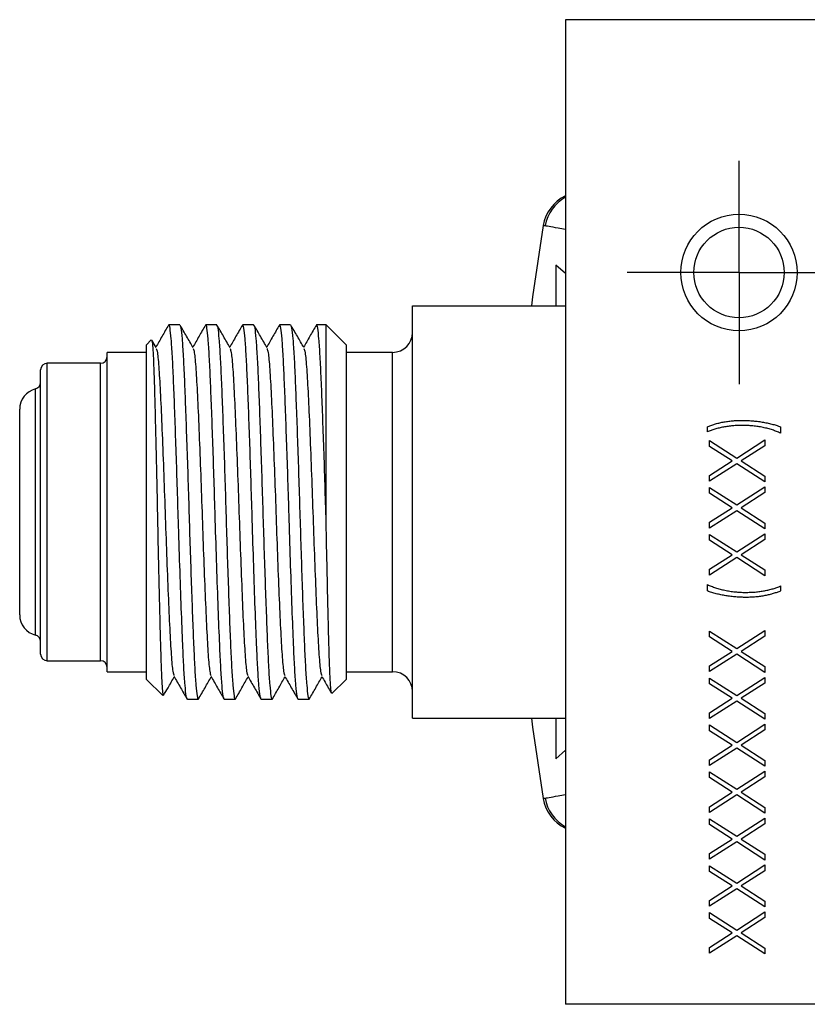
# Model space of a CAD drawing. Header units: inches. Extents: x 5.4 to 25.7, y 4.9 to 18.5.
# Tile 2 of 30: x 9.7 to 10.9, y 4.9 to 6.4. Entities that reach past the tile are written whole.
import ezdxf

# ---------------------------------------------------------------- set-up
doc = ezdxf.new("R2010")
doc.units = ezdxf.units.IN
doc.header["$LTSCALE"] = 2
doc.header["$MEASUREMENT"] = 0
doc.layers.add('SLD-0', color=179, linetype='Continuous')

# ---------------------------------------------------------------- blocks, each defined once
blk = doc.blocks.new('SW_CENTERMARKSYMBOL_89')
at = {"layer": 'SLD-0', "color": 0}
for p, q in [((0, 0.1), (0, 0.168)), ((0, 0), (0, 0.1)), ((-0.1, 0), (-0.168, 0)), ((0, 0), (-0.1, 0)), ((0, 0), (0, -0.1)), ((0, 0), (0.1, 0)), ((0.1, 0), (0.168, 0)), ((0, -0.1), (0, -0.168))]:
    blk.add_line(p, q, dxfattribs=at)

msp = doc.modelspace()

# ---------------------------------------------------------------- linework, layer by layer
at = {"color": 7, "linetype": 'Continuous', "lineweight": 25}
for p, q in [((11.2841, 6.3524), (10.5281, 6.3524)), ((10.5281, 6.3524), (10.5281, 4.8724)), ((10.5281, 5.9707), (10.5135, 5.9834)), ((10.5135, 5.9834), (10.5135, 5.9224)), ((10.2981, 5.9224), (10.5281, 5.9224)), ((10.2981, 5.3024), (10.2981, 5.9224)), ((9.9479, 5.8939), (9.9316, 5.8939)), ((10.0035, 5.8939), (9.9872, 5.8939)), ((10.059, 5.8939), (10.0427, 5.8939)), ((10.1146, 5.8939), (10.0983, 5.8939)), ((10.1681, 5.8939), (10.1538, 5.8939)), ((10.1981, 5.8639), (10.1681, 5.8939)), ((10.1681, 5.6001), (10.1681, 5.8939)), ((9.9051, 5.871), (9.8981, 5.8639)), ((9.8981, 5.3609), (9.8981, 5.8639)), ((9.9054, 5.8707), (9.9056, 5.8713)), ((9.9125, 5.8595), (9.9059, 5.8708)), ((10.1981, 5.8639), (10.1981, 5.3609)), ((9.8981, 5.8524), (9.8387, 5.8524)), ((9.8387, 5.3724), (9.8387, 5.8524)), ((10.2681, 5.8524), (10.1981, 5.8524)), ((9.8287, 5.8359), (9.7487, 5.8359)), ((9.7387, 5.3989), (9.7387, 5.8259)), ((9.7072, 5.4579), (9.7072, 5.7669)), ((10.7416, 5.733), (10.7416, 5.7405)), ((10.8516, 5.7405), (10.8516, 5.7309)), ((10.7448, 5.7197), (10.7856, 5.6935)), ((10.7448, 5.711), (10.7448, 5.7197)), ((10.7856, 5.6935), (10.8281, 5.7207)), ((10.8281, 5.7207), (10.8281, 5.7121)), ((10.7789, 5.6892), (10.7448, 5.711)), ((10.8281, 5.7121), (10.7923, 5.6892)), ((10.7448, 5.6674), (10.7789, 5.6892)), ((10.7856, 5.6849), (10.7448, 5.6588)), ((10.8281, 5.6577), (10.7856, 5.6849)), ((10.7923, 5.6892), (10.8281, 5.6663)), ((10.7448, 5.6588), (10.7448, 5.6674)), ((10.8281, 5.6663), (10.8281, 5.6577)), ((10.7448, 5.6492), (10.7856, 5.623)), ((10.7448, 5.6405), (10.7448, 5.6492)), ((10.7789, 5.6187), (10.7448, 5.6405)), ((10.7856, 5.623), (10.8281, 5.6502)), ((10.8281, 5.6416), (10.7923, 5.6187)), ((10.8281, 5.6502), (10.8281, 5.6416)), ((10.7448, 5.5969), (10.7789, 5.6187)), ((10.7856, 5.6144), (10.7448, 5.5883)), ((10.8281, 5.5872), (10.7856, 5.6144)), ((10.7923, 5.6187), (10.8281, 5.5958)), ((10.7448, 5.5883), (10.7448, 5.5969)), ((10.8281, 5.5958), (10.8281, 5.5872)), ((10.7856, 5.5525), (10.8281, 5.5797)), ((10.8281, 5.5797), (10.8281, 5.5711)), ((10.7448, 5.5786), (10.7856, 5.5525)), ((10.7448, 5.57), (10.7448, 5.5786)), ((10.7789, 5.5482), (10.7448, 5.57)), ((10.8281, 5.5711), (10.7923, 5.5482)), ((10.7448, 5.5264), (10.7789, 5.5482)), ((10.7856, 5.5439), (10.7448, 5.5177)), ((10.8281, 5.5167), (10.7856, 5.5439)), ((10.7923, 5.5482), (10.8281, 5.5253)), ((10.7448, 5.5177), (10.7448, 5.5264)), ((10.8281, 5.5253), (10.8281, 5.5167)), ((10.7416, 5.4937), (10.7416, 5.5033)), ((10.8516, 5.5012), (10.8516, 5.4937)), ((10.7448, 5.4333), (10.7856, 5.4072)), ((10.7448, 5.4247), (10.7448, 5.4333)), ((10.7856, 5.4072), (10.8281, 5.4344)), ((10.8281, 5.4344), (10.8281, 5.4258)), ((10.7789, 5.4029), (10.7448, 5.4247)), ((10.8281, 5.4258), (10.7923, 5.4029)), ((10.7448, 5.3811), (10.7789, 5.4029)), ((10.7923, 5.4029), (10.8281, 5.38)), ((9.7487, 5.3889), (9.8287, 5.3889)), ((10.7856, 5.3986), (10.7448, 5.3725)), ((10.8281, 5.3714), (10.7856, 5.3986)), ((9.8387, 5.3724), (9.8981, 5.3724)), ((10.1981, 5.3724), (10.2681, 5.3724)), ((10.7448, 5.3725), (10.7448, 5.3811)), ((10.8281, 5.38), (10.8281, 5.3714)), ((9.8981, 5.3609), (9.9226, 5.3364)), ((10.1767, 5.3396), (10.1981, 5.3609)), ((10.7448, 5.3628), (10.7856, 5.3367)), ((10.7448, 5.3542), (10.7448, 5.3628)), ((10.7856, 5.3367), (10.8281, 5.3639)), ((10.8281, 5.3639), (10.8281, 5.3553)), ((10.7789, 5.3324), (10.7448, 5.3542)), ((10.8281, 5.3553), (10.7923, 5.3324)), ((9.9594, 5.3309), (9.9757, 5.3309)), ((10.015, 5.3309), (10.0313, 5.3309)), ((10.0705, 5.3309), (10.0868, 5.3309)), ((10.1261, 5.3309), (10.1424, 5.3309)), ((10.7448, 5.3106), (10.7789, 5.3324)), ((10.7856, 5.3281), (10.7448, 5.3019)), ((10.8281, 5.3009), (10.7856, 5.3281)), ((10.7923, 5.3324), (10.8281, 5.3095)), ((10.2981, 5.3024), (10.5281, 5.3024)), ((10.5135, 5.3024), (10.5135, 5.2414)), ((10.7448, 5.3019), (10.7448, 5.3106)), ((10.8281, 5.3095), (10.8281, 5.3009)), ((10.7448, 5.2923), (10.7856, 5.2662)), ((10.7448, 5.2837), (10.7448, 5.2923)), ((10.7789, 5.2619), (10.7448, 5.2837)), ((10.7856, 5.2662), (10.8281, 5.2934)), ((10.8281, 5.2848), (10.7923, 5.2619)), ((10.8281, 5.2934), (10.8281, 5.2848)), ((10.5135, 5.2414), (10.5281, 5.2542)), ((10.7448, 5.2401), (10.7789, 5.2619)), ((10.7856, 5.2576), (10.7448, 5.2314)), ((10.8281, 5.2304), (10.7856, 5.2576)), ((10.7923, 5.2619), (10.8281, 5.239)), ((10.7448, 5.2314), (10.7448, 5.2401)), ((10.8281, 5.239), (10.8281, 5.2304)), ((10.7448, 5.2218), (10.7856, 5.1957)), ((10.7448, 5.2132), (10.7448, 5.2218)), ((10.7789, 5.1914), (10.7448, 5.2132)), ((10.7856, 5.1957), (10.8281, 5.2229)), ((10.8281, 5.2142), (10.7923, 5.1914)), ((10.8281, 5.2229), (10.8281, 5.2142)), ((10.7448, 5.1695), (10.7789, 5.1914)), ((10.7856, 5.1871), (10.7448, 5.1609)), ((10.8281, 5.1598), (10.7856, 5.1871)), ((10.7923, 5.1914), (10.8281, 5.1685)), ((10.7448, 5.1609), (10.7448, 5.1695)), ((10.8281, 5.1685), (10.8281, 5.1598)), ((10.7448, 5.1513), (10.7856, 5.1252)), ((10.7448, 5.1427), (10.7448, 5.1513)), ((10.7856, 5.1252), (10.8281, 5.1524)), ((10.8281, 5.1524), (10.8281, 5.1437)), ((10.7789, 5.1208), (10.7448, 5.1427)), ((10.8281, 5.1437), (10.7923, 5.1208)), ((10.7448, 5.099), (10.7789, 5.1208)), ((10.7923, 5.1208), (10.8281, 5.098)), ((10.7856, 5.1165), (10.7448, 5.0904)), ((10.8281, 5.0893), (10.7856, 5.1165)), ((10.7448, 5.0904), (10.7448, 5.099)), ((10.8281, 5.098), (10.8281, 5.0893)), ((10.7448, 5.0808), (10.7856, 5.0547)), ((10.7448, 5.0722), (10.7448, 5.0808)), ((10.7856, 5.0547), (10.8281, 5.0819)), ((10.8281, 5.0819), (10.8281, 5.0732)), ((10.7789, 5.0503), (10.7448, 5.0722)), ((10.8281, 5.0732), (10.7923, 5.0503)), ((10.7448, 5.0285), (10.7789, 5.0503)), ((10.7923, 5.0503), (10.8281, 5.0274)), ((10.7856, 5.046), (10.7448, 5.0199)), ((10.8281, 5.0188), (10.7856, 5.046)), ((10.7448, 5.0199), (10.7448, 5.0285)), ((10.8281, 5.0274), (10.8281, 5.0188)), ((10.7448, 5.0103), (10.7856, 4.9841)), ((10.7448, 5.0016), (10.7448, 5.0103)), ((10.7856, 4.9841), (10.8281, 5.0113)), ((10.8281, 5.0027), (10.7923, 4.9798)), ((10.8281, 5.0113), (10.8281, 5.0027)), ((10.7789, 4.9798), (10.7448, 5.0016)), ((10.7448, 4.958), (10.7789, 4.9798)), ((10.7856, 4.9755), (10.7448, 4.9494)), ((10.8281, 4.9483), (10.7856, 4.9755)), ((10.7923, 4.9798), (10.8281, 4.9569)), ((10.7448, 4.9494), (10.7448, 4.958)), ((10.8281, 4.9569), (10.8281, 4.9483)), ((11.2841, 4.8724), (10.5281, 4.8724))]:
    msp.add_line(p, q, dxfattribs=at)
at = {"color": 8, "linetype": 'Continuous', "lineweight": 25}
for p, q in [((10.2681, 5.3724), (10.2681, 5.8524)), ((9.7487, 5.3889), (9.7487, 5.8359)), ((9.8287, 5.3889), (9.8287, 5.8359)), ((9.7311, 5.4274), (9.7311, 5.7975))]:
    msp.add_line(p, q, dxfattribs=at)
at = {"color": 7, "linetype": 'Continuous', "lineweight": 25, "flags": 128}
for points in [[(10.4945, 6.0429), (10.4786, 5.936), (10.4769, 5.9224)], [(10.4769, 5.3024), (10.4786, 5.2888), (10.4945, 5.1819)]]:
    msp.add_lwpolyline(points, dxfattribs=at)
at = {"color": 7, "linetype": 'Continuous', "lineweight": 25}
for radius in [0.0875, 0.068]:
    msp.add_circle((10.7891, 5.9724), radius, dxfattribs=at)
for centre, radius, start, end in [((10.5546, 6.0327), 0.061, 115.7816, 170.3019), ((10.5576, 6.0321), 0.061, 118.8961, 169.8378), ((10.2681, 5.8824), 0.03, 270, 0), ((9.7487, 5.8259), 0.01, 90, 180), ((9.8287, 5.8459), 0.01, 270, 0), ((9.7287, 5.8072), 0.01, 283.9434, 0), ((9.7387, 5.7669), 0.0315, 103.9434, 180), ((9.7387, 5.4579), 0.0315, 180, 256.0566), ((9.7287, 5.4177), 0.01, 0, 76.0566), ((9.7487, 5.3989), 0.01, 180, 270), ((9.8287, 5.3789), 0.01, 0, 90), ((10.2681, 5.3424), 0.03, 0, 90), ((10.5546, 5.1921), 0.061, 189.6669, 244.2184), ((10.5576, 5.1927), 0.061, 189.6228, 241.1039)]:
    msp.add_arc(centre, radius, start, end, dxfattribs=at)
at = {"color": 8, "linetype": 'Continuous', "lineweight": 25}
for points, knots in [([(10.5281, 6.0372), (10.5243, 6.0379), (10.5143, 6.0396), (10.5024, 6.0416), (10.4962, 6.0427), (10.4938, 6.0431), (10.4945, 6.043), (10.4945, 6.0429)], [0, 0, 0, 0, 0.1882074, 0.4961567, 0.8040453, 0.9966857, 1, 1, 1, 1]), ([(10.4945, 5.1819), (10.4948, 5.1819), (10.4955, 5.1821), (10.5027, 5.1833), (10.5143, 5.1853), (10.5243, 5.187), (10.5281, 5.1876)], [0, 0, 0, 0, 0.192844, 0.501924, 0.811064, 1, 1, 1, 1])]:
    msp.add_open_spline(points, degree=3, knots=knots, dxfattribs=at)
at = {"color": 7, "linetype": 'Continuous', "lineweight": 25}
for points, knots in [([(9.9312, 5.8935), (9.9279, 5.8879), (9.9215, 5.8768), (9.9151, 5.8657), (9.912, 5.8604)], [0, 0, 0, 0, 0.513309, 1, 1, 1, 1]), ([(9.9594, 5.3309), (9.9588, 5.332), (9.9577, 5.334), (9.9559, 5.3508), (9.9541, 5.3769), (9.9523, 5.4151), (9.9503, 5.4665), (9.9481, 5.5307), (9.9464, 5.5811), (9.9451, 5.6265), (9.9438, 5.6675), (9.942, 5.7209), (9.9402, 5.77), (9.9386, 5.8127), (9.9369, 5.8479), (9.9351, 5.8743), (9.9333, 5.8898), (9.932, 5.8957), (9.9313, 5.8931), (9.9312, 5.8925)], [0, 0, 0, 0, 0.060877, 0.122949, 0.185021, 0.245898, 0.322615, 0.400734, 0.477876, 0.491599, 0.552476, 0.614548, 0.67662, 0.737497, 0.798374, 0.860446, 0.922519, 0.983396, 1, 1, 1, 1]), ([(9.9681, 5.8595), (9.9648, 5.8652), (9.9582, 5.8765), (9.9517, 5.8879), (9.9484, 5.8935)], [0, 0, 0, 0, 0.499961, 1, 1, 1, 1]), ([(9.9484, 5.8925), (9.9488, 5.8916), (9.9498, 5.8897), (9.9514, 5.874), (9.9532, 5.848), (9.9549, 5.8127), (9.9565, 5.77), (9.9583, 5.7209), (9.9601, 5.6675), (9.9618, 5.6124), (9.9635, 5.5573), (9.9653, 5.504), (9.9671, 5.4549), (9.9688, 5.4121), (9.9704, 5.377), (9.9722, 5.3505), (9.974, 5.335), (9.9753, 5.3291), (9.976, 5.3318), (9.9762, 5.3324)], [0, 0, 0, 0, 0.044914, 0.108021, 0.171129, 0.233021, 0.294914, 0.358021, 0.421129, 0.483021, 0.544914, 0.608021, 0.671129, 0.733021, 0.794914, 0.858021, 0.921129, 0.983021, 1, 1, 1, 1]), ([(9.9867, 5.8935), (9.9835, 5.8879), (9.9771, 5.8768), (9.9707, 5.8657), (9.9676, 5.8604)], [0, 0, 0, 0, 0.513309, 1, 1, 1, 1]), ([(10.015, 5.3309), (10.0144, 5.332), (10.0133, 5.334), (10.0115, 5.3508), (10.0097, 5.3769), (10.0079, 5.4151), (10.0059, 5.4665), (10.0036, 5.5307), (10.002, 5.5811), (10.0006, 5.6265), (9.9994, 5.6675), (9.9976, 5.7209), (9.9958, 5.77), (9.9941, 5.8127), (9.9924, 5.8479), (9.9907, 5.8743), (9.9889, 5.8898), (9.9876, 5.8957), (9.9869, 5.8931), (9.9867, 5.8925)], [0, 0, 0, 0, 0.060877, 0.122949, 0.185021, 0.245898, 0.322615, 0.400734, 0.477876, 0.491599, 0.552476, 0.614548, 0.67662, 0.737497, 0.798374, 0.860446, 0.922519, 0.983396, 1, 1, 1, 1]), ([(10.0236, 5.8595), (10.0203, 5.8652), (10.0138, 5.8765), (10.0072, 5.8879), (10.0039, 5.8935)], [0, 0, 0, 0, 0.499961, 1, 1, 1, 1]), ([(10.0039, 5.8925), (10.0043, 5.8916), (10.0053, 5.8897), (10.0069, 5.874), (10.0087, 5.848), (10.0104, 5.8127), (10.0121, 5.77), (10.0139, 5.7209), (10.0157, 5.6675), (10.0174, 5.6124), (10.019, 5.5573), (10.0208, 5.504), (10.0226, 5.4549), (10.0243, 5.4121), (10.026, 5.377), (10.0278, 5.3505), (10.0296, 5.335), (10.0308, 5.3291), (10.0316, 5.3318), (10.0317, 5.3324)], [0, 0, 0, 0, 0.044914, 0.108021, 0.171129, 0.233021, 0.294914, 0.358021, 0.421129, 0.483021, 0.544914, 0.608021, 0.671129, 0.733021, 0.794914, 0.858021, 0.921129, 0.983021, 1, 1, 1, 1]), ([(10.0423, 5.8935), (10.039, 5.8879), (10.0326, 5.8768), (10.0262, 5.8657), (10.0231, 5.8604)], [0, 0, 0, 0, 0.513309, 1, 1, 1, 1]), ([(10.0705, 5.3309), (10.07, 5.332), (10.0688, 5.334), (10.067, 5.3508), (10.0652, 5.3769), (10.0634, 5.4151), (10.0614, 5.4665), (10.0592, 5.5307), (10.0576, 5.5811), (10.0562, 5.6265), (10.0549, 5.6675), (10.0532, 5.7209), (10.0514, 5.77), (10.0497, 5.8127), (10.048, 5.8479), (10.0462, 5.8743), (10.0444, 5.8898), (10.0431, 5.8957), (10.0424, 5.8931), (10.0423, 5.8925)], [0, 0, 0, 0, 0.060877, 0.122949, 0.185021, 0.245898, 0.322615, 0.400734, 0.477876, 0.491599, 0.552476, 0.614548, 0.67662, 0.737497, 0.798374, 0.860446, 0.922519, 0.983396, 1, 1, 1, 1]), ([(10.059, 5.8939), (10.0596, 5.8929), (10.0607, 5.8908), (10.0625, 5.8741), (10.0643, 5.8479), (10.066, 5.8127), (10.0677, 5.77), (10.0694, 5.7209), (10.0712, 5.6675), (10.0729, 5.6124), (10.0746, 5.5573), (10.0764, 5.504), (10.0782, 5.4549), (10.0799, 5.4121), (10.0815, 5.377), (10.0833, 5.3505), (10.0851, 5.335), (10.0864, 5.3291), (10.0871, 5.3318), (10.0873, 5.3324)], [0, 0, 0, 0, 0.060859, 0.122913, 0.184967, 0.245826, 0.306685, 0.368739, 0.430793, 0.491652, 0.552511, 0.614565, 0.676619, 0.737478, 0.798338, 0.860391, 0.922445, 0.983305, 1, 1, 1, 1]), ([(10.0792, 5.8595), (10.0759, 5.8652), (10.0693, 5.8765), (10.0628, 5.8879), (10.0595, 5.8935)], [0, 0, 0, 0, 0.499961, 1, 1, 1, 1]), ([(10.0978, 5.8935), (10.0946, 5.8879), (10.0882, 5.8768), (10.0818, 5.8657), (10.0787, 5.8604)], [0, 0, 0, 0, 0.513309, 1, 1, 1, 1]), ([(10.1261, 5.3309), (10.1255, 5.332), (10.1244, 5.334), (10.1226, 5.3508), (10.1208, 5.3769), (10.119, 5.4151), (10.117, 5.4665), (10.1147, 5.5307), (10.1131, 5.5811), (10.1118, 5.6265), (10.1105, 5.6675), (10.1087, 5.7209), (10.1069, 5.77), (10.1052, 5.8127), (10.1036, 5.8479), (10.1018, 5.8743), (10.1, 5.8898), (10.0987, 5.8957), (10.098, 5.8931), (10.0978, 5.8925)], [0, 0, 0, 0, 0.060877, 0.122949, 0.185021, 0.245898, 0.322615, 0.400734, 0.477876, 0.491599, 0.552476, 0.614548, 0.67662, 0.737497, 0.798374, 0.860446, 0.922519, 0.983396, 1, 1, 1, 1]), ([(10.1347, 5.8595), (10.1314, 5.8652), (10.1249, 5.8765), (10.1183, 5.8879), (10.115, 5.8935)], [0, 0, 0, 0, 0.499961, 1, 1, 1, 1]), ([(10.115, 5.8925), (10.1155, 5.8916), (10.1164, 5.8897), (10.1181, 5.874), (10.1199, 5.848), (10.1215, 5.8127), (10.1232, 5.77), (10.125, 5.7209), (10.1268, 5.6675), (10.1285, 5.6124), (10.1302, 5.5573), (10.1319, 5.504), (10.1337, 5.4549), (10.1354, 5.4121), (10.1371, 5.377), (10.1389, 5.3505), (10.1407, 5.335), (10.142, 5.3291), (10.1427, 5.3318), (10.1428, 5.3324)], [0, 0, 0, 0, 0.0449135, 0.108021, 0.1711285, 0.233021, 0.2949135, 0.358021, 0.4211285, 0.483021, 0.5449135, 0.608021, 0.6711285, 0.733021, 0.7949135, 0.858021, 0.9211285, 0.983021, 1, 1, 1, 1]), ([(10.1534, 5.8935), (10.1501, 5.8879), (10.1437, 5.8768), (10.1373, 5.8657), (10.1342, 5.8604)], [0, 0, 0, 0, 0.513309, 1, 1, 1, 1]), ([(10.1681, 5.6001), (10.168, 5.6042), (10.1673, 5.6265), (10.1661, 5.6675), (10.1643, 5.7209), (10.1625, 5.77), (10.1608, 5.8127), (10.1591, 5.8479), (10.1573, 5.8743), (10.1555, 5.8898), (10.1543, 5.8957), (10.1535, 5.8931), (10.1534, 5.8925)], [0, 0, 0, 0, 0.0262833, 0.1428783, 0.2617621, 0.3806459, 0.4972408, 0.6138358, 0.7327196, 0.8516034, 0.9681983, 1, 1, 1, 1]), ([(9.9058, 5.8707), (9.906, 5.8699), (9.9066, 5.8682), (9.9075, 5.8569), (9.9085, 5.8387), (9.9094, 5.8139), (9.9103, 5.7831), (9.9112, 5.7477), (9.9122, 5.7078), (9.9132, 5.6653), (9.9141, 5.6206), (9.915, 5.5758), (9.9159, 5.5314), (9.9169, 5.4892), (9.9179, 5.4498), (9.9188, 5.4151), (9.9197, 5.3856), (9.9206, 5.3622), (9.9216, 5.3458), (9.9224, 5.3371), (9.9229, 5.3369), (9.9231, 5.3369)], [0, 0, 0, 0, 0.044437, 0.097636, 0.150185, 0.204258, 0.256805, 0.310838, 0.364051, 0.418794, 0.472229, 0.5272, 0.580987, 0.636303, 0.690623, 0.746519, 0.80089, 0.856789, 0.911995, 0.968803, 1, 1, 1, 1]), ([(9.9125, 5.858), (9.9131, 5.8566), (9.9144, 5.8535), (9.9167, 5.8289), (9.9189, 5.7895), (9.9212, 5.7376), (9.9236, 5.6772), (9.9259, 5.6124), (9.9281, 5.5476), (9.9306, 5.4873), (9.9328, 5.4353), (9.9351, 5.3959), (9.9373, 5.3714), (9.9387, 5.3682), (9.9393, 5.3668)], [0, 0, 0, 0, 0.066266, 0.153898, 0.240031, 0.326164, 0.413797, 0.49993, 0.586063, 0.673695, 0.759828, 0.845961, 0.933593, 1, 1, 1, 1]), ([(9.9681, 5.858), (9.9687, 5.8566), (9.97, 5.8535), (9.9722, 5.8289), (9.9745, 5.7895), (9.9768, 5.7376), (9.9792, 5.6772), (9.9814, 5.6124), (9.9837, 5.5476), (9.9861, 5.4873), (9.9884, 5.4353), (9.9906, 5.3959), (9.9929, 5.3714), (9.9942, 5.3682), (9.9948, 5.3668)], [0, 0, 0, 0, 0.066266, 0.153898, 0.240031, 0.326164, 0.413797, 0.49993, 0.586063, 0.673695, 0.759828, 0.845961, 0.933593, 1, 1, 1, 1]), ([(10.0236, 5.858), (10.0242, 5.8566), (10.0255, 5.8535), (10.0278, 5.8289), (10.03, 5.7895), (10.0323, 5.7376), (10.0347, 5.6772), (10.037, 5.6124), (10.0393, 5.5476), (10.0417, 5.4873), (10.0439, 5.4353), (10.0462, 5.3959), (10.0484, 5.3714), (10.0498, 5.3682), (10.0504, 5.3668)], [0, 0, 0, 0, 0.066266, 0.153898, 0.240031, 0.326164, 0.413797, 0.49993, 0.586063, 0.673695, 0.759828, 0.845961, 0.933593, 1, 1, 1, 1]), ([(10.0792, 5.858), (10.0798, 5.8566), (10.0811, 5.8535), (10.0833, 5.8289), (10.0856, 5.7895), (10.0879, 5.7376), (10.0903, 5.6772), (10.0926, 5.6124), (10.0948, 5.5476), (10.0972, 5.4873), (10.0995, 5.4353), (10.1018, 5.3959), (10.104, 5.3714), (10.1053, 5.3682), (10.1059, 5.3668)], [0, 0, 0, 0, 0.066266, 0.153898, 0.240031, 0.326164, 0.413797, 0.49993, 0.586063, 0.673695, 0.759828, 0.845961, 0.933593, 1, 1, 1, 1]), ([(10.1347, 5.858), (10.1353, 5.8566), (10.1367, 5.8535), (10.1389, 5.8289), (10.1412, 5.7895), (10.1434, 5.7376), (10.1458, 5.6772), (10.1481, 5.6124), (10.1504, 5.5476), (10.1528, 5.4873), (10.1551, 5.4353), (10.1573, 5.3959), (10.1596, 5.3714), (10.1609, 5.3682), (10.1615, 5.3668)], [0, 0, 0, 0, 0.066266, 0.153898, 0.240031, 0.326164, 0.413797, 0.49993, 0.586063, 0.673695, 0.759828, 0.845961, 0.933593, 1, 1, 1, 1]), ([(10.7416, 5.7405), (10.7424, 5.7409), (10.7441, 5.7416), (10.7468, 5.7426), (10.7496, 5.7436), (10.7525, 5.7445), (10.7555, 5.7454), (10.7586, 5.7462), (10.7618, 5.7469), (10.7662, 5.7478), (10.772, 5.7487), (10.7789, 5.7495), (10.7861, 5.75), (10.7909, 5.7501), (10.7933, 5.7501)], [0, 0, 0, 0, 0.052403, 0.106088, 0.16152, 0.218745, 0.277721, 0.338199, 0.4006, 0.464587, 0.5956, 0.728235, 0.863151, 1, 1, 1, 1]), ([(10.7943, 5.7426), (10.7918, 5.7426), (10.787, 5.7425), (10.7798, 5.7421), (10.7727, 5.7412), (10.7658, 5.7401), (10.7592, 5.7387), (10.7529, 5.7371), (10.7471, 5.7353), (10.7434, 5.7338), (10.7416, 5.733)], [0, 0, 0, 0, 0.135936, 0.26995, 0.401773, 0.532213, 0.658438, 0.778126, 0.891981, 1, 1, 1, 1]), ([(10.7933, 5.7501), (10.7959, 5.7501), (10.8011, 5.75), (10.8088, 5.7496), (10.8164, 5.7488), (10.8239, 5.7477), (10.8312, 5.7463), (10.8383, 5.7447), (10.8451, 5.7428), (10.8494, 5.7413), (10.8516, 5.7405)], [0, 0, 0, 0, 0.131533, 0.261594, 0.390382, 0.518145, 0.643638, 0.76565, 0.884302, 1, 1, 1, 1]), ([(10.8516, 5.7309), (10.8507, 5.7313), (10.8487, 5.7322), (10.8457, 5.7335), (10.8426, 5.7347), (10.8394, 5.7358), (10.836, 5.7368), (10.8326, 5.7378), (10.829, 5.7386), (10.824, 5.7398), (10.8177, 5.7409), (10.81, 5.7419), (10.8022, 5.7425), (10.7969, 5.7426), (10.7943, 5.7426)], [0, 0, 0, 0, 0.053585, 0.108682, 0.165045, 0.222791, 0.28234, 0.343472, 0.405887, 0.470311, 0.601021, 0.732316, 0.865483, 1, 1, 1, 1]), ([(10.1764, 5.3405), (10.1762, 5.3407), (10.1757, 5.3415), (10.1749, 5.3511), (10.1739, 5.3685), (10.1729, 5.3931), (10.172, 5.4242), (10.1711, 5.4604), (10.1702, 5.5015), (10.1691, 5.5482), (10.1685, 5.582), (10.1681, 5.6001)], [0, 0, 0, 0, 0.069284, 0.182572, 0.294536, 0.409744, 0.521743, 0.63693, 0.750048, 0.866407, 1, 1, 1, 1]), ([(10.7416, 5.5033), (10.7425, 5.5029), (10.7445, 5.502), (10.7475, 5.5008), (10.7506, 5.4996), (10.7538, 5.4985), (10.7571, 5.4975), (10.7606, 5.4965), (10.7642, 5.4956), (10.7691, 5.4945), (10.7754, 5.4933), (10.7832, 5.4923), (10.791, 5.4917), (10.7962, 5.4916), (10.7989, 5.4916)], [0, 0, 0, 0, 0.053473, 0.108576, 0.164846, 0.222507, 0.282147, 0.343014, 0.405779, 0.469933, 0.600659, 0.732286, 0.865467, 1, 1, 1, 1]), ([(10.8, 5.4841), (10.7974, 5.4841), (10.7922, 5.4842), (10.7844, 5.4847), (10.7768, 5.4854), (10.7693, 5.4865), (10.762, 5.4878), (10.7549, 5.4895), (10.7481, 5.4914), (10.7437, 5.493), (10.7416, 5.4937)], [0, 0, 0, 0, 0.131664, 0.261856, 0.390776, 0.518631, 0.643981, 0.765918, 0.884434, 1, 1, 1, 1]), ([(10.7989, 5.4916), (10.8013, 5.4916), (10.8062, 5.4917), (10.8134, 5.4921), (10.8205, 5.4929), (10.8274, 5.4941), (10.834, 5.4954), (10.8403, 5.4971), (10.8461, 5.499), (10.8498, 5.5005), (10.8516, 5.5012)], [0, 0, 0, 0, 0.1362383, 0.2699367, 0.4020254, 0.5321532, 0.6583721, 0.7784314, 0.891987, 1, 1, 1, 1]), ([(10.8516, 5.4937), (10.8508, 5.4933), (10.849, 5.4926), (10.8464, 5.4916), (10.8436, 5.4907), (10.8407, 5.4898), (10.8377, 5.4889), (10.8346, 5.4881), (10.8314, 5.4874), (10.827, 5.4864), (10.8213, 5.4855), (10.8143, 5.4847), (10.8072, 5.4842), (10.8024, 5.4841), (10.8, 5.4841)], [0, 0, 0, 0, 0.052353, 0.106113, 0.161518, 0.218728, 0.277482, 0.338121, 0.40061, 0.464748, 0.595631, 0.728173, 0.862961, 1, 1, 1, 1]), ([(9.9235, 5.3364), (9.9258, 5.3404), (9.9312, 5.3497), (9.9367, 5.3591), (9.9398, 5.3645)], [0, 0, 0, 0, 0.426352, 1, 1, 1, 1]), ([(9.9393, 5.3654), (9.9425, 5.3597), (9.9491, 5.3483), (9.9557, 5.337), (9.959, 5.3313)], [0, 0, 0, 0, 0.499962, 1, 1, 1, 1]), ([(9.9761, 5.3313), (9.9794, 5.337), (9.9858, 5.3481), (9.9922, 5.3591), (9.9953, 5.3645)], [0, 0, 0, 0, 0.5134081, 1, 1, 1, 1]), ([(9.9948, 5.3654), (9.9981, 5.3597), (10.0047, 5.3483), (10.0112, 5.337), (10.0145, 5.3313)], [0, 0, 0, 0, 0.499962, 1, 1, 1, 1]), ([(10.0317, 5.3313), (10.035, 5.337), (10.0414, 5.3481), (10.0478, 5.3591), (10.0509, 5.3645)], [0, 0, 0, 0, 0.5134081, 1, 1, 1, 1]), ([(10.0504, 5.3654), (10.0537, 5.3597), (10.0602, 5.3483), (10.0668, 5.337), (10.0701, 5.3313)], [0, 0, 0, 0, 0.499962, 1, 1, 1, 1]), ([(10.0873, 5.3313), (10.0905, 5.337), (10.0969, 5.3481), (10.1033, 5.3591), (10.1064, 5.3645)], [0, 0, 0, 0, 0.5134081, 1, 1, 1, 1]), ([(10.1059, 5.3654), (10.1092, 5.3597), (10.1158, 5.3483), (10.1223, 5.337), (10.1256, 5.3313)], [0, 0, 0, 0, 0.499962, 1, 1, 1, 1]), ([(10.1428, 5.3313), (10.1461, 5.337), (10.1525, 5.3481), (10.1589, 5.3591), (10.162, 5.3645)], [0, 0, 0, 0, 0.5134081, 1, 1, 1, 1]), ([(10.1615, 5.3654), (10.1648, 5.3597), (10.1696, 5.3513), (10.1745, 5.343), (10.176, 5.3403)], [0, 0, 0, 0, 0.6778814, 1, 1, 1, 1])]:
    msp.add_open_spline(points, degree=3, knots=knots, dxfattribs=at)

# ---------------------------------------------------------------- block references
at = {"layer": 'SLD-0', "color": 7}
msp.add_blockref('SW_CENTERMARKSYMBOL_89', (10.7891, 5.9724), dxfattribs=at)

doc.saveas('drawing.dxf')
